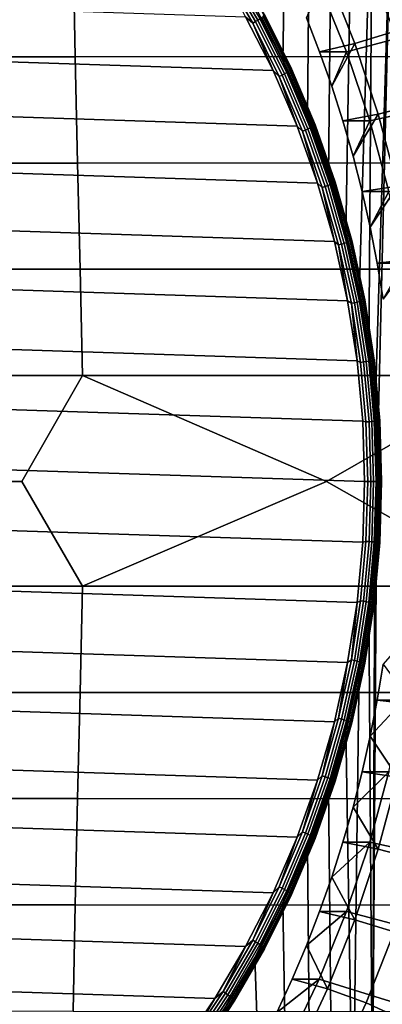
# Model space of a CAD drawing. Header units: metres. Extents: x -23 to 242, y -40 to 23.
# Tile 243 of 256: x 228.46 to 231.83, y -4.85 to 4.29. Entities that reach past the tile are written whole.
import ezdxf

# ---------------------------------------------------------------- set-up
doc = ezdxf.new("R2010")
doc.units = ezdxf.units.M
doc.layers.add('solid_10171013', color=7, linetype='CONTINUOUS')

msp = doc.modelspace()

# ---------------------------------------------------------------- linework, layer by layer
at = {"layer": 'solid_10171013'}
for points in [[(230.643677, 4.416385, 280.792908), (230.743881, 7.242218, 280.814209), (230.958328, 6.994164, 280.859802), (230.904663, 3.904923, 280.848389)], [(230.904663, 3.904923, 280.848389), (230.958328, 6.994164, 280.859802), (231.165192, 6.739462, 280.903778), (231.133057, 3.377455, 280.896942)], [(231.133057, 3.377455, 280.896942), (231.165192, 6.739462, 280.903778), (231.364441, 6.478203, 280.946106), (231.327957, 2.836039, 280.938354)], [(231.327957, 2.836039, 280.938354), (231.364441, 6.478203, 280.946106), (231.555511, 6.211088, 280.986725), (231.488571, 2.282831, 280.972504)], [(231.488571, 2.282831, 280.972504), (231.555511, 6.211088, 280.986725), (231.738525, 5.937935, 281.025635), (231.614136, 1.720363, 280.999176)], [(231.704178, 1.150914, 281.018341), (231.614136, 1.720363, 280.999176), (231.738525, 5.937935, 281.025635)], [(231.704178, 1.150914, 281.018341), (231.738525, 5.937935, 281.025635), (231.913208, 5.6592, 281.062775), (231.758362, 0.576812, 281.029846)], [(231.776459, 0, 281.033691), (231.913208, 5.6592, 281.062775), (231.913208, -5.659211, 281.062775), (231.738525, -5.937944, 281.025635)], [(231.758362, 0.576812, 281.029846), (231.913208, 5.6592, 281.062775), (231.776459, 0, 281.033691)], [(231.938843, 4.17838, 291.087158), (231.677414, 4.837338, 291.031586), (231.90123, 4.938073, 291.079163), (232.168045, 4.265488, 291.135864)], [(224.973419, 4.926379, 306.003632), (224.993607, 3.94131, 306.025116), (228.976425, 3.942336, 306.727539), (228.955521, 4.927698, 306.706573)], [(228.955521, 4.927698, 306.706573), (228.976425, 3.942336, 306.727539), (232.959244, 3.943912, 307.429565), (232.937622, 4.929716, 307.408844)], [(215.840332, 4.797636, 277.237427), (230.558273, 4.31481, 280.365814), (230.813324, 3.814442, 280.420044), (215.554291, 4.314744, 277.176636)], [(230.650055, 4.269105, 280.395264), (230.372864, 4.74828, 280.336365), (230.394363, 4.763838, 280.35318), (230.672455, 4.283094, 280.412292)], [(230.413086, 4.778198, 280.373932), (230.692017, 4.296005, 280.433197), (230.672455, 4.283094, 280.412292), (230.394363, 4.763838, 280.35318)], [(231.947647, 4.837511, 289.759979), (231.240585, 4.617136, 289.60968), (231.494888, 3.989441, 289.663727), (232.209045, 4.178533, 289.815552)], [(231.318878, 4.706466, 291.287628), (231.677414, 4.837338, 291.031586), (231.938843, 4.17838, 291.087158), (231.573242, 4.065254, 291.341705)], [(230.625381, 4.254385, 280.382568), (230.349152, 4.731907, 280.323853), (230.372864, 4.74828, 280.336365), (230.650055, 4.269105, 280.395264)], [(230.625381, 4.254385, 280.382568), (230.558273, 4.31481, 280.365814), (230.349152, 4.731907, 280.323853)], [(231.245438, 3.98937, 290.837524), (231.122879, 4.305278, 290.811462), (231.318878, 4.706466, 291.287628), (231.573242, 4.065254, 291.341705)], [(231.494888, 3.989441, 289.663727), (231.240585, 4.617136, 289.60968), (231.122879, 4.305278, 290.811462), (231.245438, 3.98937, 290.837524)], [(230.946243, 3.904954, 280.652771), (230.685226, 4.416458, 280.59729), (230.643677, 4.416385, 280.792908), (230.904663, 3.904923, 280.848389)], [(230.733536, 4.334597, 280.575562), (230.685226, 4.416458, 280.59729), (230.946243, 3.904954, 280.652771)], [(215.554291, 4.314744, 277.176636), (230.813324, 3.814442, 280.420044), (231.036423, 3.298555, 280.467468), (215.299255, 3.81438, 277.122406)], [(230.625381, 4.254385, 280.382568), (230.813324, 3.814442, 280.420044), (230.558273, 4.31481, 280.365814)], [(230.692017, 4.296005, 280.433197), (230.940796, 3.796857, 280.486084), (230.920471, 3.785446, 280.464996), (230.672455, 4.283094, 280.412292)], [(230.708267, 4.30752, 280.457489), (230.957703, 3.807034, 280.510529), (230.940796, 3.796857, 280.486084), (230.692017, 4.296005, 280.433197)], [(230.957703, 3.807034, 280.510529), (230.708267, 4.30752, 280.457489), (230.72081, 4.317355, 280.484589), (230.97081, 3.815727, 280.53772)], [(230.97081, 3.815727, 280.53772), (230.72081, 4.317355, 280.484589), (230.729309, 4.325268, 280.513763), (230.979782, 3.82272, 280.567017)], [(230.979782, 3.82272, 280.567017), (230.729309, 4.325268, 280.513763), (230.733597, 4.331063, 280.544342), (230.98439, 3.827842, 280.597656)], [(230.984528, 3.830965, 280.628906), (230.733536, 4.334597, 280.575562), (230.946243, 3.904954, 280.652771)], [(230.98439, 3.827842, 280.597656), (230.733597, 4.331063, 280.544342), (230.733536, 4.334597, 280.575562), (230.984528, 3.830965, 280.628906)], [(230.87175, 3.760073, 280.434937), (230.625381, 4.254385, 280.382568), (230.650055, 4.269105, 280.395264), (230.897278, 3.773083, 280.447815)], [(230.87175, 3.760073, 280.434937), (230.813324, 3.814442, 280.420044), (230.625381, 4.254385, 280.382568)], [(230.897278, 3.773083, 280.447815), (230.650055, 4.269105, 280.395264), (230.672455, 4.283094, 280.412292), (230.920471, 3.785446, 280.464996)], [(232.209045, 4.178533, 289.815552), (231.494888, 3.989441, 289.663727), (231.711807, 3.346839, 289.709839), (232.431915, 3.50466, 289.862915)], [(231.790009, 3.409763, 291.387787), (231.573242, 4.065254, 291.341705), (231.938843, 4.17838, 291.087158), (232.16153, 3.504973, 291.134491)], [(231.358643, 3.669727, 290.861572), (231.245438, 3.98937, 290.837524), (231.573242, 4.065254, 291.341705)], [(231.462326, 3.346795, 290.883636), (231.358643, 3.669727, 290.861572), (231.573242, 4.065254, 291.341705), (231.790009, 3.409763, 291.387787)], [(224.993607, 3.94131, 306.025116), (225.014465, 2.95616, 306.042542), (228.997971, 2.956886, 306.744629), (228.976425, 3.942336, 306.727539)], [(228.976425, 3.942336, 306.727539), (228.997971, 2.956886, 306.744629), (232.981461, 2.95801, 307.446564), (232.959244, 3.943912, 307.429565)], [(231.494888, 3.989441, 289.663727), (231.245438, 3.98937, 290.837524), (231.358643, 3.669727, 290.861572)], [(231.711807, 3.346839, 289.709839), (231.494888, 3.989441, 289.663727), (231.358643, 3.669727, 290.861572), (231.462326, 3.346795, 290.883636)], [(231.174667, 3.377403, 280.701324), (230.946243, 3.904954, 280.652771), (230.904663, 3.904923, 280.848389), (231.133057, 3.377455, 280.896942)], [(230.984528, 3.830965, 280.628906), (230.946243, 3.904954, 280.652771), (231.174667, 3.377403, 280.701324)], [(215.299255, 3.81438, 277.122406), (231.036423, 3.298555, 280.467468), (231.226761, 2.768999, 280.507904), (215.076157, 3.298496, 277.075012)], [(230.87175, 3.760073, 280.434937), (231.036423, 3.298555, 280.467468), (230.813324, 3.814442, 280.420044)], [(231.087265, 3.250922, 280.480743), (230.87175, 3.760073, 280.434937), (230.897278, 3.773083, 280.447815), (231.113541, 3.26217, 280.493774)], [(231.087265, 3.250922, 280.480743), (231.036423, 3.298555, 280.467468), (230.87175, 3.760073, 280.434937)], [(231.113541, 3.26217, 280.493774), (230.897278, 3.773083, 280.447815), (230.920471, 3.785446, 280.464996), (231.137451, 3.272859, 280.511139)], [(230.940796, 3.796857, 280.486084), (231.158417, 3.282725, 280.532349), (231.137451, 3.272859, 280.511139), (230.920471, 3.785446, 280.464996)], [(230.957703, 3.807034, 280.510529), (231.175919, 3.291524, 280.556915), (231.158417, 3.282725, 280.532349), (230.940796, 3.796857, 280.486084)], [(231.175919, 3.291524, 280.556915), (230.957703, 3.807034, 280.510529), (230.97081, 3.815727, 280.53772), (231.189514, 3.299039, 280.584198)], [(231.189514, 3.299039, 280.584198), (230.97081, 3.815727, 280.53772), (230.979782, 3.82272, 280.567017), (231.198883, 3.305086, 280.613586)], [(231.198883, 3.305086, 280.613586), (230.979782, 3.82272, 280.567017), (230.98439, 3.827842, 280.597656), (231.203796, 3.309514, 280.644287)], [(231.203796, 3.309514, 280.644287), (230.98439, 3.827842, 280.597656), (230.984528, 3.830965, 280.628906), (231.204117, 3.312215, 280.675598)], [(231.204117, 3.312215, 280.675598), (230.984528, 3.830965, 280.628906), (231.174667, 3.377403, 280.701324)], [(232.431915, 3.50466, 289.862915), (231.711807, 3.346839, 289.709839), (231.890289, 2.692285, 289.747772), (232.615265, 2.818674, 289.901886)], [(231.968414, 2.742295, 291.42569), (231.790009, 3.409763, 291.387787), (232.16153, 3.504973, 291.134491), (232.345047, 2.818378, 291.173492)], [(231.556396, 3.020942, 290.903625), (231.462326, 3.346795, 290.883636), (231.790009, 3.409763, 291.387787)], [(231.640778, 2.692356, 290.92157), (231.556396, 3.020942, 290.903625), (231.790009, 3.409763, 291.387787), (231.968414, 2.742295, 291.42569)], [(215.076157, 3.298496, 277.075012), (231.226761, 2.768999, 280.507904), (231.383667, 2.227538, 280.54126), (214.885818, 2.768941, 277.034546)], [(231.087265, 3.250922, 280.480743), (231.226761, 2.768999, 280.507904), (231.036423, 3.298555, 280.467468)], [(231.369568, 2.835974, 280.742737), (231.174667, 3.377403, 280.701324), (231.133057, 3.377455, 280.896942), (231.327957, 2.836039, 280.938354)], [(231.175919, 3.291524, 280.556915), (231.36203, 2.763024, 280.596466), (231.344025, 2.755637, 280.571808), (231.158417, 3.282725, 280.532349)], [(231.204117, 3.312215, 280.675598), (231.174667, 3.377403, 280.701324), (231.369568, 2.835974, 280.742737)], [(231.36203, 2.763024, 280.596466), (231.175919, 3.291524, 280.556915), (231.189514, 3.299039, 280.584198), (231.376053, 2.769332, 280.62384)], [(231.376053, 2.769332, 280.62384), (231.189514, 3.299039, 280.584198), (231.198883, 3.305086, 280.613586), (231.385773, 2.774408, 280.65329)], [(231.385773, 2.774408, 280.65329), (231.198883, 3.305086, 280.613586), (231.203796, 3.309514, 280.644287), (231.39093, 2.778125, 280.684052)], [(231.39093, 2.778125, 280.684052), (231.203796, 3.309514, 280.644287), (231.204117, 3.312215, 280.675598), (231.391403, 2.780392, 280.715393)], [(231.391403, 2.780392, 280.715393), (231.204117, 3.312215, 280.675598), (231.369568, 2.835974, 280.742737)], [(231.711807, 3.346839, 289.709839), (231.462326, 3.346795, 290.883636), (231.556396, 3.020942, 290.903625)], [(231.890289, 2.692285, 289.747772), (231.711807, 3.346839, 289.709839), (231.556396, 3.020942, 290.903625), (231.640778, 2.692356, 290.92157)], [(231.271088, 2.728941, 280.519806), (231.087265, 3.250922, 280.480743), (231.113541, 3.26217, 280.493774), (231.297989, 2.738383, 280.53299)], [(231.271088, 2.728941, 280.519806), (231.226761, 2.768999, 280.507904), (231.087265, 3.250922, 280.480743)], [(231.297989, 2.738383, 280.53299), (231.113541, 3.26217, 280.493774), (231.137451, 3.272859, 280.511139), (231.32251, 2.747356, 280.550476)], [(231.158417, 3.282725, 280.532349), (231.344025, 2.755637, 280.571808), (231.32251, 2.747356, 280.550476), (231.137451, 3.272859, 280.511139)], [(225.014465, 2.95616, 306.042542), (225.036087, 1.970951, 306.055969), (229.020233, 1.971366, 306.757904), (228.997971, 2.956886, 306.744629)], [(228.997971, 2.956886, 306.744629), (229.020233, 1.971366, 306.757904), (233.004333, 1.97202, 307.459808), (232.981461, 2.95801, 307.446564)], [(231.530136, 2.282891, 280.776855), (231.369568, 2.835974, 280.742737), (231.327957, 2.836039, 280.938354), (231.488571, 2.282831, 280.972504)], [(231.391403, 2.780392, 280.715393), (231.369568, 2.835974, 280.742737), (231.530136, 2.282891, 280.776855)], [(214.885818, 2.768941, 277.034546), (231.383667, 2.227538, 280.54126), (231.506241, 1.676963, 280.567322), (214.728928, 2.227478, 277.00119)], [(231.271088, 2.728941, 280.519806), (231.383667, 2.227538, 280.54126), (231.226761, 2.768999, 280.507904)], [(231.449905, 2.203789, 280.565277), (231.297989, 2.738383, 280.53299), (231.32251, 2.747356, 280.550476), (231.47493, 2.21101, 280.582855)], [(231.344025, 2.755637, 280.571808), (231.496902, 2.217675, 280.604279), (231.47493, 2.21101, 280.582855), (231.32251, 2.747356, 280.550476)], [(231.36203, 2.763024, 280.596466), (231.51532, 2.223619, 280.629059), (231.496902, 2.217675, 280.604279), (231.344025, 2.755637, 280.571808)], [(231.51532, 2.223619, 280.629059), (231.36203, 2.763024, 280.596466), (231.376053, 2.769332, 280.62384), (231.529694, 2.228696, 280.656525)], [(231.529694, 2.228696, 280.656525), (231.376053, 2.769332, 280.62384), (231.385773, 2.774408, 280.65329), (231.539688, 2.232781, 280.686005)], [(231.539688, 2.232781, 280.686005), (231.385773, 2.774408, 280.65329), (231.39093, 2.778125, 280.684052), (231.545044, 2.235772, 280.716827)], [(231.545044, 2.235772, 280.716827), (231.39093, 2.778125, 280.684052), (231.391403, 2.780392, 280.715393), (231.545654, 2.237597, 280.748169)], [(231.545654, 2.237597, 280.748169), (231.391403, 2.780392, 280.715393), (231.530136, 2.282891, 280.776855)], [(231.715454, 2.361214, 290.937439), (231.640778, 2.692356, 290.92157), (231.968414, 2.742295, 291.42569)], [(231.780304, 2.027841, 290.951202), (231.715454, 2.361214, 290.937439), (231.968414, 2.742295, 291.42569), (232.107819, 2.065194, 291.455322)], [(231.42247, 2.19619, 280.552002), (231.271088, 2.728941, 280.519806), (231.297989, 2.738383, 280.53299), (231.449905, 2.203789, 280.565277)], [(231.42247, 2.19619, 280.552002), (231.383667, 2.227538, 280.54126), (231.271088, 2.728941, 280.519806)], [(231.890289, 2.692285, 289.747772), (231.640778, 2.692356, 290.92157), (231.715454, 2.361214, 290.937439)], [(232.0298, 2.027791, 289.777435), (231.890289, 2.692285, 289.747772), (231.715454, 2.361214, 290.937439), (231.780304, 2.027841, 290.951202)], [(214.728928, 2.227478, 277.00119), (231.506241, 1.676963, 280.567322), (231.593948, 1.120254, 280.585968), (214.606354, 1.676907, 276.975128)], [(231.42247, 2.19619, 280.552002), (231.506241, 1.676963, 280.567322), (231.383667, 2.227538, 280.54126)], [(231.540848, 1.654772, 280.577148), (231.42247, 2.19619, 280.552002), (231.449905, 2.203789, 280.565277), (231.568695, 1.660497, 280.590546)], [(231.540848, 1.654772, 280.577148), (231.506241, 1.676963, 280.567322), (231.42247, 2.19619, 280.552002)], [(231.568695, 1.660497, 280.590546), (231.449905, 2.203789, 280.565277), (231.47493, 2.21101, 280.582855), (231.594101, 1.665938, 280.608185)], [(231.496902, 2.217675, 280.604279), (231.61644, 1.67096, 280.6297), (231.594101, 1.665938, 280.608185), (231.47493, 2.21101, 280.582855)], [(231.655701, 1.720428, 280.803558), (231.530136, 2.282891, 280.776855), (231.488571, 2.282831, 280.972504), (231.614136, 1.720363, 280.999176)], [(231.51532, 2.223619, 280.629059), (231.635162, 1.675439, 280.65451), (231.61644, 1.67096, 280.6297), (231.496902, 2.217675, 280.604279)], [(231.635162, 1.675439, 280.65451), (231.51532, 2.223619, 280.629059), (231.529694, 2.228696, 280.656525), (231.649826, 1.679264, 280.682037)], [(231.649826, 1.679264, 280.682037), (231.529694, 2.228696, 280.656525), (231.539688, 2.232781, 280.686005), (231.660034, 1.682342, 280.711609)], [(231.545654, 2.237597, 280.748169), (231.530136, 2.282891, 280.776855), (231.655701, 1.720428, 280.803558)], [(231.660034, 1.682342, 280.711609), (231.539688, 2.232781, 280.686005), (231.545044, 2.235772, 280.716827), (231.665558, 1.684596, 280.742432)], [(231.665558, 1.684596, 280.742432), (231.545044, 2.235772, 280.716827), (231.545654, 2.237597, 280.748169), (231.66626, 1.68597, 280.773804)], [(231.66626, 1.68597, 280.773804), (231.545654, 2.237597, 280.748169), (231.655701, 1.720428, 280.803558)], [(231.835281, 1.692647, 290.962891), (231.780304, 2.027841, 290.951202), (232.107819, 2.065194, 291.455322)], [(232.0298, 2.027791, 289.777435), (231.780304, 2.027841, 290.951202), (231.835281, 1.692647, 290.962891)], [(225.036087, 1.970951, 306.055969), (225.058563, 0.985713, 306.065491), (229.043289, 0.985798, 306.767395), (229.020233, 1.971366, 306.757904)], [(229.020233, 1.971366, 306.757904), (229.043289, 0.985798, 306.767395), (233.027954, 0.985956, 307.469391), (233.004333, 1.97202, 307.459808)], [(214.606354, 1.676907, 276.975128), (231.593948, 1.120254, 280.585968), (231.646545, 0.560426, 280.597137), (214.518646, 1.120209, 276.956482)], [(231.540848, 1.654772, 280.577148), (231.593948, 1.120254, 280.585968), (231.506241, 1.676963, 280.567322)], [(231.625748, 1.106823, 280.595184), (231.540848, 1.654772, 280.577148), (231.568695, 1.660497, 280.590546), (231.653885, 1.110652, 280.608643)], [(231.625748, 1.106823, 280.595184), (231.593948, 1.120254, 280.585968), (231.540848, 1.654772, 280.577148)], [(231.653885, 1.110652, 280.608643), (231.568695, 1.660497, 280.590546), (231.594101, 1.665938, 280.608185), (231.679565, 1.114291, 280.626373)], [(231.61644, 1.67096, 280.6297), (231.702164, 1.11765, 280.647919), (231.679565, 1.114291, 280.626373), (231.594101, 1.665938, 280.608185)], [(231.745773, 1.150894, 280.822693), (231.655701, 1.720428, 280.803558), (231.614136, 1.720363, 280.999176), (231.704178, 1.150914, 281.018341)], [(231.635162, 1.675439, 280.65451), (231.721115, 1.120646, 280.672791), (231.702164, 1.11765, 280.647919), (231.61644, 1.67096, 280.6297)], [(231.721115, 1.120646, 280.672791), (231.635162, 1.675439, 280.65451), (231.649826, 1.679264, 280.682037), (231.735962, 1.123205, 280.700348)], [(231.735962, 1.123205, 280.700348), (231.649826, 1.679264, 280.682037), (231.660034, 1.682342, 280.711609), (231.746338, 1.125263, 280.72995)], [(231.66626, 1.68597, 280.773804), (231.655701, 1.720428, 280.803558), (231.745773, 1.150894, 280.822693)], [(231.746338, 1.125263, 280.72995), (231.660034, 1.682342, 280.711609), (231.665558, 1.684596, 280.742432), (231.751984, 1.126771, 280.760803)], [(231.751984, 1.126771, 280.760803), (231.665558, 1.684596, 280.742432), (231.66626, 1.68597, 280.773804), (231.752747, 1.12769, 280.792206)], [(231.752747, 1.12769, 280.792206), (231.66626, 1.68597, 280.773804), (231.745773, 1.150894, 280.822693)], [(214.518646, 1.120209, 276.956482), (231.646545, 0.560426, 280.597137), (231.664001, 0, 280.600861), (214.466049, 0.5604, 276.945312)], [(231.676819, 0.554506, 280.606049), (231.646545, 0.560426, 280.597137), (231.593948, 1.120254, 280.585968), (231.625748, 1.106823, 280.595184)], [(231.653885, 1.110652, 280.608643), (231.705124, 0.556424, 280.619537), (231.676819, 0.554506, 280.606049), (231.625748, 1.106823, 280.595184)], [(231.679565, 1.114291, 280.626373), (231.730972, 0.558247, 280.637299), (231.705124, 0.556424, 280.619537), (231.653885, 1.110652, 280.608643)], [(231.702164, 1.11765, 280.647919), (231.753723, 0.55993, 280.658875), (231.730972, 0.558247, 280.637299), (231.679565, 1.114291, 280.626373)], [(231.721115, 1.120646, 280.672791), (231.772827, 0.561431, 280.683777), (231.753723, 0.55993, 280.658875), (231.702164, 1.11765, 280.647919)], [(231.799957, 0.576632, 280.834229), (231.745773, 1.150894, 280.822693), (231.704178, 1.150914, 281.018341), (231.758362, 0.576812, 281.029846)], [(231.772827, 0.561431, 280.683777), (231.721115, 1.120646, 280.672791), (231.735962, 1.123205, 280.700348), (231.787796, 0.562713, 280.711365)], [(231.787796, 0.562713, 280.711365), (231.735962, 1.123205, 280.700348), (231.746338, 1.125263, 280.72995), (231.798264, 0.563744, 280.740967)], [(231.804779, 0.56496, 280.803253), (231.752747, 1.12769, 280.792206), (231.745773, 1.150894, 280.822693), (231.799957, 0.576632, 280.834229)], [(231.798264, 0.563744, 280.740967), (231.746338, 1.125263, 280.72995), (231.751984, 1.126771, 280.760803), (231.80397, 0.564499, 280.771851)], [(231.80397, 0.564499, 280.771851), (231.751984, 1.126771, 280.760803), (231.752747, 1.12769, 280.792206), (231.804779, 0.56496, 280.803253)], [(229.043289, 0.985798, 306.767395), (225.058563, 0.985713, 306.065491), (225.677383, 0.00146, 306.176025), (228.480789, 0.001262, 306.669861)], [(229.043289, 0.985798, 306.767395), (228.480789, 0.001262, 306.669861), (229.04361, -0.970589, 306.767487), (231.308609, 0.001015, 307.16806)], [(233.027954, 0.985956, 307.469391), (229.043289, 0.985798, 306.767395), (231.308609, 0.001015, 307.16806)], [(233.027954, 0.985956, 307.469391), (231.308609, 0.001015, 307.16806), (233.02829, -0.971474, 307.469513), (234.160828, 0.000712, 307.670685)], [(214.466049, 0.5604, 276.945312), (231.664001, 0, 280.600861), (231.646561, -0.5604, 280.597137), (214.448608, 0, 276.94162)], [(231.676819, 0.554506, 280.606049), (231.693863, 0, 280.60968), (231.664001, 0, 280.600861), (231.646545, 0.560426, 280.597137)], [(231.705124, 0.556424, 280.619537), (231.722229, 0, 280.623169), (231.693863, 0, 280.60968), (231.676819, 0.554506, 280.606049)], [(231.730972, 0.558247, 280.637299), (231.748138, 0, 280.64093), (231.722229, 0, 280.623169), (231.705124, 0.556424, 280.619537)], [(231.753723, 0.55993, 280.658875), (231.770935, 0, 280.662537), (231.748138, 0, 280.64093), (231.730972, 0.558247, 280.637299)], [(231.772827, 0.561431, 280.683777), (231.790085, 0, 280.687439), (231.770935, 0, 280.662537), (231.753723, 0.55993, 280.658875)], [(231.818054, 0, 280.838074), (231.799957, 0.576632, 280.834229), (231.758362, 0.576812, 281.029846), (231.776459, 0, 281.033691)], [(231.787796, 0.562713, 280.711365), (231.805084, 0, 280.715057), (231.790085, 0, 280.687439), (231.772827, 0.561431, 280.683777)], [(231.798264, 0.563744, 280.740967), (231.815582, 0, 280.744659), (231.805084, 0, 280.715057), (231.787796, 0.562713, 280.711365)], [(231.80397, 0.564499, 280.771851), (231.82132, 0, 280.775543), (231.815582, 0, 280.744659), (231.798264, 0.563744, 280.740967)], [(231.799957, 0.576632, 280.834229), (231.818054, 0, 280.838074), (231.822144, 0, 280.806946), (231.804779, 0.56496, 280.803253)], [(231.804779, 0.56496, 280.803253), (231.822144, 0, 280.806946), (231.82132, 0, 280.775543), (231.80397, 0.564499, 280.771851)], [(231.593964, -1.120209, 280.585968), (214.466049, -0.560426, 276.945312), (214.448608, 0, 276.94162), (231.646561, -0.5604, 280.597137)], [(228.480789, 0.001262, 306.669861), (225.677383, 0.00146, 306.176025), (225.058884, -0.969968, 306.065582), (229.04361, -0.970589, 306.767487)], [(231.308609, 0.001015, 307.16806), (229.04361, -0.970589, 306.767487), (233.02829, -0.971474, 307.469513)], [(231.693863, 0, 280.60968), (231.676819, -0.554506, 280.606049), (231.646561, -0.5604, 280.597137), (231.664001, 0, 280.600861)], [(231.722229, 0, 280.623169), (231.705124, -0.556424, 280.619537), (231.676819, -0.554506, 280.606049), (231.693863, 0, 280.60968)], [(231.748138, 0, 280.64093), (231.730972, -0.558247, 280.637299), (231.705124, -0.556424, 280.619537), (231.722229, 0, 280.623169)], [(231.770935, 0, 280.662537), (231.753723, -0.55993, 280.658875), (231.730972, -0.558247, 280.637299), (231.748138, 0, 280.64093)], [(231.758362, -0.576812, 281.029846), (231.776459, 0, 281.033691), (231.738525, -5.937944, 281.025635)], [(231.790085, 0, 280.687439), (231.772827, -0.561431, 280.683777), (231.753723, -0.55993, 280.658875), (231.770935, 0, 280.662537)], [(231.799957, -0.576632, 280.834229), (231.818054, 0, 280.838074), (231.776459, 0, 281.033691), (231.758362, -0.576812, 281.029846)], [(231.805084, 0, 280.715057), (231.787796, -0.562713, 280.711365), (231.772827, -0.561431, 280.683777), (231.790085, 0, 280.687439)], [(231.815582, 0, 280.744659), (231.798264, -0.563744, 280.740967), (231.787796, -0.562713, 280.711365), (231.805084, 0, 280.715057)], [(231.82132, 0, 280.775543), (231.80397, -0.564499, 280.771851), (231.798264, -0.563744, 280.740967), (231.815582, 0, 280.744659)], [(231.804779, -0.56496, 280.803253), (231.822144, 0, 280.806946), (231.818054, 0, 280.838074), (231.799957, -0.576632, 280.834229)], [(231.80397, -0.564499, 280.771851), (231.82132, 0, 280.775543), (231.822144, 0, 280.806946), (231.804779, -0.56496, 280.803253)], [(231.506256, -1.676907, 280.567322), (214.518646, -1.120254, 276.956482), (214.466049, -0.560426, 276.945312), (231.593964, -1.120209, 280.585968)], [(231.676819, -0.554506, 280.606049), (231.625748, -1.106823, 280.595184), (231.593964, -1.120209, 280.585968), (231.646561, -0.5604, 280.597137)], [(231.705124, -0.556424, 280.619537), (231.653885, -1.110652, 280.608643), (231.625748, -1.106823, 280.595184), (231.676819, -0.554506, 280.606049)], [(231.730972, -0.558247, 280.637299), (231.679565, -1.114291, 280.626373), (231.653885, -1.110652, 280.608643), (231.705124, -0.556424, 280.619537)], [(231.753723, -0.55993, 280.658875), (231.702164, -1.11765, 280.647919), (231.679565, -1.114291, 280.626373), (231.730972, -0.558247, 280.637299)], [(231.772827, -0.561431, 280.683777), (231.721115, -1.120646, 280.672791), (231.702164, -1.11765, 280.647919), (231.753723, -0.55993, 280.658875)], [(231.745773, -1.150894, 280.822693), (231.799957, -0.576632, 280.834229), (231.758362, -0.576812, 281.029846), (231.704178, -1.150914, 281.018341)], [(231.704178, -1.150914, 281.018341), (231.758362, -0.576812, 281.029846), (231.738525, -5.937944, 281.025635)], [(231.787796, -0.562713, 280.711365), (231.735962, -1.123205, 280.700348), (231.721115, -1.120646, 280.672791), (231.772827, -0.561431, 280.683777)], [(231.798264, -0.563744, 280.740967), (231.746338, -1.125263, 280.72995), (231.735962, -1.123205, 280.700348), (231.787796, -0.562713, 280.711365)], [(231.745773, -1.150894, 280.822693), (231.752747, -1.12769, 280.792206), (231.804779, -0.56496, 280.803253), (231.799957, -0.576632, 280.834229)], [(231.80397, -0.564499, 280.771851), (231.751984, -1.126771, 280.760803), (231.746338, -1.125263, 280.72995), (231.798264, -0.563744, 280.740967)], [(231.751984, -1.126771, 280.760803), (231.80397, -0.564499, 280.771851), (231.804779, -0.56496, 280.803253), (231.752747, -1.12769, 280.792206)], [(229.04361, -0.970589, 306.767487), (225.058884, -0.969968, 306.065582), (225.036392, -1.955265, 306.056122), (229.020538, -1.956205, 306.758057)], [(233.02829, -0.971474, 307.469513), (229.04361, -0.970589, 306.767487), (229.020538, -1.956205, 306.758057), (233.004654, -1.957569, 307.459961)], [(231.383682, -2.227478, 280.54126), (214.606354, -1.676963, 276.975128), (214.518646, -1.120254, 276.956482), (231.506256, -1.676907, 280.567322)], [(231.540848, -1.654772, 280.577148), (231.506256, -1.676907, 280.567322), (231.593964, -1.120209, 280.585968)], [(231.625748, -1.106823, 280.595184), (231.540848, -1.654772, 280.577148), (231.593964, -1.120209, 280.585968)], [(231.653885, -1.110652, 280.608643), (231.568695, -1.660497, 280.590546), (231.540848, -1.654772, 280.577148), (231.625748, -1.106823, 280.595184)], [(231.614136, -1.720363, 280.999176), (231.704178, -1.150914, 281.018341), (231.738525, -5.937944, 281.025635), (231.555496, -6.211096, 280.986725)], [(231.679565, -1.114291, 280.626373), (231.594101, -1.665938, 280.608185), (231.568695, -1.660497, 280.590546), (231.653885, -1.110652, 280.608643)], [(231.702164, -1.11765, 280.647919), (231.61644, -1.67096, 280.6297), (231.594101, -1.665938, 280.608185), (231.679565, -1.114291, 280.626373)], [(231.655701, -1.720428, 280.803558), (231.745773, -1.150894, 280.822693), (231.704178, -1.150914, 281.018341), (231.614136, -1.720363, 280.999176)], [(231.721115, -1.120646, 280.672791), (231.635162, -1.675439, 280.65451), (231.61644, -1.67096, 280.6297), (231.702164, -1.11765, 280.647919)], [(231.735962, -1.123205, 280.700348), (231.649826, -1.679264, 280.682037), (231.635162, -1.675439, 280.65451), (231.721115, -1.120646, 280.672791)], [(231.746338, -1.125263, 280.72995), (231.660034, -1.682342, 280.711609), (231.649826, -1.679264, 280.682037), (231.735962, -1.123205, 280.700348)], [(231.745773, -1.150894, 280.822693), (231.655701, -1.720428, 280.803558), (231.66626, -1.68597, 280.773804)], [(231.751984, -1.126771, 280.760803), (231.665558, -1.684596, 280.742432), (231.660034, -1.682342, 280.711609), (231.746338, -1.125263, 280.72995)], [(231.665558, -1.684596, 280.742432), (231.751984, -1.126771, 280.760803), (231.752747, -1.12769, 280.792206), (231.66626, -1.68597, 280.773804)], [(231.745773, -1.150894, 280.822693), (231.66626, -1.68597, 280.773804), (231.752747, -1.12769, 280.792206)], [(232.0298, -2.027798, 289.777435), (232.129807, -1.35603, 289.798706), (231.835281, -1.692647, 290.962891), (231.780304, -2.027841, 290.951202)], [(231.226791, -2.768941, 280.507935), (214.728943, -2.227538, 277.00119), (214.606354, -1.676963, 276.975128), (231.383682, -2.227478, 280.54126)], [(231.42247, -2.19619, 280.552002), (231.383682, -2.227478, 280.54126), (231.506256, -1.676907, 280.567322)], [(231.540848, -1.654772, 280.577148), (231.42247, -2.19619, 280.552002), (231.506256, -1.676907, 280.567322)], [(231.568695, -1.660497, 280.590546), (231.449905, -2.203789, 280.565277), (231.42247, -2.19619, 280.552002), (231.540848, -1.654772, 280.577148)], [(231.594101, -1.665938, 280.608185), (231.47493, -2.21101, 280.582855), (231.449905, -2.203789, 280.565277), (231.568695, -1.660497, 280.590546)], [(231.61644, -1.67096, 280.6297), (231.496902, -2.217675, 280.604279), (231.47493, -2.21101, 280.582855), (231.594101, -1.665938, 280.608185)], [(231.488571, -2.282831, 280.972504), (231.614136, -1.720363, 280.999176), (231.555496, -6.211096, 280.986725)], [(231.530136, -2.282891, 280.776855), (231.655701, -1.720428, 280.803558), (231.614136, -1.720363, 280.999176), (231.488571, -2.282831, 280.972504)], [(231.635162, -1.675439, 280.65451), (231.51532, -2.223619, 280.629059), (231.496902, -2.217675, 280.604279), (231.61644, -1.67096, 280.6297)], [(231.649826, -1.679264, 280.682037), (231.529694, -2.228696, 280.656525), (231.51532, -2.223619, 280.629059), (231.635162, -1.675439, 280.65451)], [(231.660034, -1.682342, 280.711609), (231.539688, -2.232781, 280.686005), (231.529694, -2.228696, 280.656525), (231.649826, -1.679264, 280.682037)], [(231.655701, -1.720428, 280.803558), (231.530136, -2.282891, 280.776855), (231.545654, -2.237597, 280.748169)], [(231.665558, -1.684596, 280.742432), (231.545044, -2.235772, 280.716827), (231.539688, -2.232781, 280.686005), (231.660034, -1.682342, 280.711609)], [(231.545044, -2.235772, 280.716827), (231.665558, -1.684596, 280.742432), (231.66626, -1.68597, 280.773804), (231.545654, -2.237597, 280.748169)], [(231.655701, -1.720428, 280.803558), (231.545654, -2.237597, 280.748169), (231.66626, -1.68597, 280.773804)], [(231.780304, -2.027841, 290.951202), (231.835281, -1.692647, 290.962891), (232.107819, -2.065194, 291.455322)], [(229.020538, -1.956205, 306.758057), (225.036392, -1.955265, 306.056122), (225.014755, -2.940569, 306.042725), (228.99826, -2.941802, 306.744843)], [(233.004654, -1.957569, 307.459961), (229.020538, -1.956205, 306.758057), (228.99826, -2.941802, 306.744843), (232.981766, -2.943611, 307.446747)], [(231.890289, -2.692294, 289.747772), (232.0298, -2.027798, 289.777435), (231.715454, -2.361214, 290.937439), (231.640778, -2.692356, 290.92157)], [(232.0298, -2.027798, 289.777435), (231.780304, -2.027841, 290.951202), (231.715454, -2.361214, 290.937439)], [(231.715454, -2.361214, 290.937439), (231.780304, -2.027841, 290.951202), (232.107819, -2.065194, 291.455322), (231.968414, -2.742295, 291.42569)], [(231.036438, -3.298496, 280.467468), (214.885834, -2.768999, 277.034546), (214.728943, -2.227538, 277.00119), (231.226791, -2.768941, 280.507935)], [(231.271088, -2.728941, 280.519806), (231.226791, -2.768941, 280.507935), (231.383682, -2.227478, 280.54126)], [(231.42247, -2.19619, 280.552002), (231.271088, -2.728941, 280.519806), (231.383682, -2.227478, 280.54126)], [(231.449905, -2.203789, 280.565277), (231.297989, -2.738383, 280.53299), (231.271088, -2.728941, 280.519806), (231.42247, -2.19619, 280.552002)], [(231.47493, -2.21101, 280.582855), (231.32251, -2.747356, 280.550476), (231.297989, -2.738383, 280.53299), (231.449905, -2.203789, 280.565277)], [(231.496902, -2.217675, 280.604279), (231.344025, -2.755637, 280.571808), (231.32251, -2.747356, 280.550476), (231.47493, -2.21101, 280.582855)], [(231.327957, -2.836039, 280.938354), (231.488571, -2.282831, 280.972504), (231.555496, -6.211096, 280.986725), (231.364426, -6.478212, 280.946106)], [(231.369568, -2.835974, 280.742737), (231.530136, -2.282891, 280.776855), (231.488571, -2.282831, 280.972504), (231.327957, -2.836039, 280.938354)], [(231.51532, -2.223619, 280.629059), (231.36203, -2.763024, 280.596466), (231.344025, -2.755637, 280.571808), (231.496902, -2.217675, 280.604279)], [(231.529694, -2.228696, 280.656525), (231.376053, -2.769332, 280.62384), (231.36203, -2.763024, 280.596466), (231.51532, -2.223619, 280.629059)], [(231.530136, -2.282891, 280.776855), (231.369568, -2.835974, 280.742737), (231.391403, -2.780392, 280.715393)], [(231.539688, -2.232781, 280.686005), (231.385773, -2.774408, 280.65329), (231.376053, -2.769332, 280.62384), (231.529694, -2.228696, 280.656525)], [(231.545044, -2.235772, 280.716827), (231.39093, -2.778125, 280.684052), (231.385773, -2.774408, 280.65329), (231.539688, -2.232781, 280.686005)], [(231.39093, -2.778125, 280.684052), (231.545044, -2.235772, 280.716827), (231.545654, -2.237597, 280.748169), (231.391403, -2.780392, 280.715393)], [(231.530136, -2.282891, 280.776855), (231.391403, -2.780392, 280.715393), (231.545654, -2.237597, 280.748169)], [(231.640778, -2.692356, 290.92157), (231.715454, -2.361214, 290.937439), (231.968414, -2.742295, 291.42569)], [(231.271088, -2.728941, 280.519806), (231.087265, -3.250922, 280.480743), (231.226791, -2.768941, 280.507935)], [(231.297989, -2.738383, 280.53299), (231.113541, -3.26217, 280.493774), (231.087265, -3.250922, 280.480743), (231.271088, -2.728941, 280.519806)], [(231.32251, -2.747356, 280.550476), (231.137451, -3.272859, 280.511139), (231.113541, -3.26217, 280.493774), (231.297989, -2.738383, 280.53299)], [(231.711807, -3.346853, 289.709839), (231.890289, -2.692294, 289.747772), (231.556396, -3.020942, 290.903625), (231.462326, -3.346795, 290.883636)], [(231.890289, -2.692294, 289.747772), (231.640778, -2.692356, 290.92157), (231.556396, -3.020942, 290.903625)], [(231.556396, -3.020942, 290.903625), (231.640778, -2.692356, 290.92157), (231.968414, -2.742295, 291.42569), (231.790009, -3.409763, 291.387787)], [(232.431915, -3.504649, 289.862915), (232.615265, -2.818666, 289.901886), (231.890289, -2.692294, 289.747772), (231.711807, -3.346853, 289.709839)], [(230.813354, -3.81438, 280.420044), (215.076187, -3.298555, 277.075012), (214.885834, -2.768999, 277.034546), (231.036438, -3.298496, 280.467468)], [(231.087265, -3.250922, 280.480743), (231.036438, -3.298496, 280.467468), (231.226791, -2.768941, 280.507935)], [(231.344025, -2.755637, 280.571808), (231.158417, -3.282725, 280.532349), (231.137451, -3.272859, 280.511139), (231.32251, -2.747356, 280.550476)], [(231.36203, -2.763024, 280.596466), (231.175919, -3.291524, 280.556915), (231.158417, -3.282725, 280.532349), (231.344025, -2.755637, 280.571808)], [(231.376053, -2.769332, 280.62384), (231.189514, -3.299039, 280.584198), (231.175919, -3.291524, 280.556915), (231.36203, -2.763024, 280.596466)], [(231.385773, -2.774408, 280.65329), (231.198883, -3.305086, 280.613586), (231.189514, -3.299039, 280.584198), (231.376053, -2.769332, 280.62384)], [(231.39093, -2.778125, 280.684052), (231.203796, -3.309514, 280.644287), (231.198883, -3.305086, 280.613586), (231.385773, -2.774408, 280.65329)], [(231.203796, -3.309514, 280.644287), (231.39093, -2.778125, 280.684052), (231.391403, -2.780392, 280.715393), (231.204117, -3.312215, 280.675598)], [(231.369568, -2.835974, 280.742737), (231.204117, -3.312215, 280.675598), (231.391403, -2.780392, 280.715393)], [(231.790009, -3.409763, 291.387787), (231.968414, -2.742295, 291.42569), (232.345047, -2.818378, 291.173492), (232.16153, -3.504973, 291.134491)], [(231.174667, -3.377403, 280.701324), (231.369568, -2.835974, 280.742737), (231.327957, -2.836039, 280.938354), (231.133057, -3.377455, 280.896942)], [(231.133057, -3.377455, 280.896942), (231.327957, -2.836039, 280.938354), (231.364426, -6.478212, 280.946106), (231.165192, -6.739475, 280.903778)], [(231.369568, -2.835974, 280.742737), (231.174667, -3.377403, 280.701324), (231.204117, -3.312215, 280.675598)], [(228.99826, -2.941802, 306.744843), (225.014755, -2.940569, 306.042725), (224.993881, -3.925847, 306.02536), (228.976715, -3.927355, 306.727783)], [(232.981766, -2.943611, 307.446747), (228.99826, -2.941802, 306.744843), (228.976715, -3.927355, 306.727783), (232.959534, -3.929584, 307.42984)], [(231.462326, -3.346795, 290.883636), (231.556396, -3.020942, 290.903625), (231.790009, -3.409763, 291.387787)], [(231.087265, -3.250922, 280.480743), (230.87175, -3.760073, 280.434937), (231.036438, -3.298496, 280.467468)], [(231.113541, -3.26217, 280.493774), (230.897278, -3.773083, 280.447815), (230.87175, -3.760073, 280.434937), (231.087265, -3.250922, 280.480743)], [(231.137451, -3.272859, 280.511139), (230.920471, -3.785446, 280.464996), (230.897278, -3.773083, 280.447815), (231.113541, -3.26217, 280.493774)], [(231.158417, -3.282725, 280.532349), (230.940796, -3.796857, 280.486084), (230.920471, -3.785446, 280.464996), (231.137451, -3.272859, 280.511139)], [(231.175919, -3.291524, 280.556915), (230.957703, -3.807034, 280.510529), (230.940796, -3.796857, 280.486084), (231.158417, -3.282725, 280.532349)], [(230.558304, -4.314744, 280.365845), (215.299286, -3.814442, 277.122437), (215.076187, -3.298555, 277.075012), (230.813354, -3.81438, 280.420044)], [(230.87175, -3.760073, 280.434937), (230.813354, -3.81438, 280.420044), (231.036438, -3.298496, 280.467468)], [(230.946243, -3.904954, 280.652771), (231.174667, -3.377403, 280.701324), (231.133057, -3.377455, 280.896942), (230.904663, -3.904923, 280.848389)], [(230.904663, -3.904923, 280.848389), (231.133057, -3.377455, 280.896942), (231.165192, -6.739475, 280.903778), (230.958313, -6.994179, 280.859802)], [(231.174667, -3.377403, 280.701324), (230.946243, -3.904954, 280.652771), (230.984528, -3.830965, 280.628906)], [(231.189514, -3.299039, 280.584198), (230.97081, -3.815727, 280.53772), (230.957703, -3.807034, 280.510529), (231.175919, -3.291524, 280.556915)], [(231.198883, -3.305086, 280.613586), (230.979782, -3.82272, 280.567017), (230.97081, -3.815727, 280.53772), (231.189514, -3.299039, 280.584198)], [(231.203796, -3.309514, 280.644287), (230.98439, -3.827842, 280.597656), (230.979782, -3.82272, 280.567017), (231.198883, -3.305086, 280.613586)], [(230.98439, -3.827842, 280.597656), (231.203796, -3.309514, 280.644287), (231.204117, -3.312215, 280.675598), (230.984528, -3.830965, 280.628906)], [(231.174667, -3.377403, 280.701324), (230.984528, -3.830965, 280.628906), (231.204117, -3.312215, 280.675598)], [(231.494888, -3.989455, 289.663727), (231.711807, -3.346853, 289.709839), (231.358643, -3.669727, 290.861572), (231.245438, -3.98937, 290.837524)], [(231.358643, -3.669727, 290.861572), (231.462326, -3.346795, 290.883636), (231.790009, -3.409763, 291.387787), (231.573242, -4.065254, 291.341705)], [(231.711807, -3.346853, 289.709839), (231.462326, -3.346795, 290.883636), (231.358643, -3.669727, 290.861572)], [(232.209061, -4.178518, 289.815552), (232.431915, -3.504649, 289.862915), (231.711807, -3.346853, 289.709839), (231.494888, -3.989455, 289.663727)], [(231.573242, -4.065254, 291.341705), (231.790009, -3.409763, 291.387787), (232.16153, -3.504973, 291.134491), (231.938843, -4.17838, 291.087158)], [(231.245438, -3.98937, 290.837524), (231.358643, -3.669727, 290.861572), (231.573242, -4.065254, 291.341705)], [(230.272263, -4.797636, 280.305023), (215.554337, -4.31481, 277.176636), (215.299286, -3.814442, 277.122437), (230.558304, -4.314744, 280.365845)], [(230.625381, -4.254385, 280.382568), (230.558304, -4.314744, 280.365845), (230.813354, -3.81438, 280.420044)], [(230.87175, -3.760073, 280.434937), (230.625381, -4.254385, 280.382568), (230.813354, -3.81438, 280.420044)], [(230.897278, -3.773083, 280.447815), (230.650055, -4.269105, 280.395264), (230.625381, -4.254385, 280.382568), (230.87175, -3.760073, 280.434937)], [(230.920471, -3.785446, 280.464996), (230.672455, -4.283094, 280.412292), (230.650055, -4.269105, 280.395264), (230.897278, -3.773083, 280.447815)], [(230.940796, -3.796857, 280.486084), (230.692017, -4.296005, 280.433197), (230.672455, -4.283094, 280.412292), (230.920471, -3.785446, 280.464996)], [(230.957703, -3.807034, 280.510529), (230.708267, -4.30752, 280.457489), (230.692017, -4.296005, 280.433197), (230.940796, -3.796857, 280.486084)], [(230.97081, -3.815727, 280.53772), (230.72081, -4.317355, 280.484589), (230.708267, -4.30752, 280.457489), (230.957703, -3.807034, 280.510529)], [(230.979782, -3.82272, 280.567017), (230.729309, -4.325268, 280.513763), (230.72081, -4.317355, 280.484589), (230.97081, -3.815727, 280.53772)], [(230.98439, -3.827842, 280.597656), (230.733597, -4.331063, 280.544342), (230.729309, -4.325268, 280.513763), (230.979782, -3.82272, 280.567017)], [(230.733597, -4.331063, 280.544342), (230.98439, -3.827842, 280.597656), (230.984528, -3.830965, 280.628906), (230.733536, -4.334597, 280.575562)], [(230.946243, -3.904954, 280.652771), (230.733536, -4.334597, 280.575562), (230.984528, -3.830965, 280.628906)], [(228.976715, -3.927355, 306.727783), (224.993881, -3.925847, 306.02536), (224.973694, -4.91107, 306.003937), (228.955795, -4.912842, 306.706879)], [(232.959534, -3.929584, 307.42984), (228.976715, -3.927355, 306.727783), (228.955795, -4.912842, 306.706879), (232.937897, -4.915474, 307.409149)], [(230.643677, -4.416385, 280.792908), (230.904663, -3.904923, 280.848389), (230.958313, -6.994179, 280.859802), (230.743866, -7.24223, 280.814209)], [(230.685226, -4.416458, 280.59729), (230.946243, -3.904954, 280.652771), (230.904663, -3.904923, 280.848389), (230.643677, -4.416385, 280.792908)], [(230.946243, -3.904954, 280.652771), (230.685226, -4.416458, 280.59729), (230.733536, -4.334597, 280.575562)], [(231.24057, -4.61715, 289.60968), (231.494888, -3.989455, 289.663727), (231.122879, -4.305278, 290.811462), (230.991089, -4.617126, 290.783447)], [(231.122879, -4.305278, 290.811462), (231.245438, -3.98937, 290.837524), (231.573242, -4.065254, 291.341705), (231.318878, -4.706466, 291.287628)], [(231.494888, -3.989455, 289.663727), (231.245438, -3.98937, 290.837524), (231.122879, -4.305278, 290.811462)], [(231.947647, -4.837496, 289.759979), (232.209061, -4.178518, 289.815552), (231.494888, -3.989455, 289.663727), (231.24057, -4.61715, 289.60968)], [(231.318878, -4.706466, 291.287628), (231.573242, -4.065254, 291.341705), (231.938843, -4.17838, 291.087158), (231.677414, -4.837338, 291.031586)], [(231.938843, -4.17838, 291.087158), (232.168045, -4.265488, 291.135864), (231.90123, -4.938073, 291.079163), (231.677414, -4.837338, 291.031586)], [(230.625381, -4.254385, 280.382568), (230.349152, -4.731907, 280.323853), (230.558304, -4.314744, 280.365845)], [(230.650055, -4.269105, 280.395264), (230.372864, -4.74828, 280.336365), (230.349152, -4.731907, 280.323853), (230.625381, -4.254385, 280.382568)], [(230.672455, -4.283094, 280.412292), (230.394363, -4.763838, 280.35318), (230.372864, -4.74828, 280.336365), (230.650055, -4.269105, 280.395264)], [(230.692017, -4.296005, 280.433197), (230.413086, -4.778198, 280.373932), (230.394363, -4.763838, 280.35318), (230.672455, -4.283094, 280.412292)], [(229.956573, -5.260705, 280.237915), (215.840378, -4.7977, 277.237427), (215.554337, -4.31481, 277.176636), (230.272263, -4.797636, 280.305023)], [(230.349152, -4.731907, 280.323853), (230.272263, -4.797636, 280.305023), (230.558304, -4.314744, 280.365845)], [(230.708267, -4.30752, 280.457489), (230.428589, -4.791006, 280.398041), (230.413086, -4.778198, 280.373932), (230.692017, -4.296005, 280.433197)], [(230.72081, -4.317355, 280.484589), (230.440475, -4.801945, 280.424988), (230.428589, -4.791006, 280.398041), (230.708267, -4.30752, 280.457489)], [(230.729309, -4.325268, 280.513763), (230.448471, -4.810746, 280.454071), (230.440475, -4.801945, 280.424988), (230.72081, -4.317355, 280.484589)], [(230.733597, -4.331063, 280.544342), (230.452377, -4.817191, 280.484558), (230.448471, -4.810746, 280.454071), (230.729309, -4.325268, 280.513763)], [(230.452377, -4.817191, 280.484558), (230.733597, -4.331063, 280.544342), (230.733536, -4.334597, 280.575562), (230.452087, -4.821122, 280.515747)], [(230.685226, -4.416458, 280.59729), (230.452087, -4.821122, 280.515747), (230.733536, -4.334597, 280.575562)], [(230.991089, -4.617126, 290.783447), (231.122879, -4.305278, 290.811462), (231.318878, -4.706466, 291.287628)], [(230.351089, -4.909828, 280.730713), (230.643677, -4.416385, 280.792908), (230.743866, -7.24223, 280.814209), (230.521973, -7.483509, 280.767029)], [(230.392685, -4.909814, 280.535095), (230.685226, -4.416458, 280.59729), (230.643677, -4.416385, 280.792908), (230.351089, -4.909828, 280.730713)], [(230.685226, -4.416458, 280.59729), (230.392685, -4.909814, 280.535095), (230.452087, -4.821122, 280.515747)], [(230.949631, -5.228024, 289.547852), (231.24057, -4.61715, 289.60968), (230.850159, -4.924773, 290.75351), (230.700119, -5.228073, 290.721619)], [(230.850159, -4.924773, 290.75351), (230.991089, -4.617126, 290.783447), (231.318878, -4.706466, 291.287628), (231.027802, -5.331146, 291.225769)], [(231.24057, -4.61715, 289.60968), (230.991089, -4.617126, 290.783447), (230.850159, -4.924773, 290.75351)], [(231.648544, -5.479411, 289.696411), (231.947647, -4.837496, 289.759979), (231.24057, -4.61715, 289.60968), (230.949631, -5.228024, 289.547852)], [(230.349152, -4.731907, 280.323853), (230.044128, -5.190754, 280.259003), (230.272263, -4.797636, 280.305023)], [(230.372864, -4.74828, 280.336365), (230.066803, -5.208714, 280.271301), (230.044128, -5.190754, 280.259003), (230.349152, -4.731907, 280.323853)], [(230.394363, -4.763838, 280.35318), (230.08728, -5.225781, 280.287903), (230.066803, -5.208714, 280.271301), (230.372864, -4.74828, 280.336365)], [(231.027802, -5.331146, 291.225769), (231.318878, -4.706466, 291.287628), (231.677414, -4.837338, 291.031586), (231.378174, -5.479603, 290.967987)], [(233.607224, -4.737935, 282.160645), (231.947647, -4.837496, 289.759979), (231.648544, -5.479411, 289.696411), (233.320557, -5.368854, 282.099701)], [(229.612595, -5.701991, 280.164825), (216.156082, -5.260766, 277.304535), (215.840378, -4.7977, 277.237427), (229.956573, -5.260705, 280.237915)], [(230.044128, -5.190754, 280.259003), (229.956573, -5.260705, 280.237915), (230.272263, -4.797636, 280.305023)], [(230.413086, -4.778198, 280.373932), (230.105087, -5.241534, 280.308441), (230.08728, -5.225781, 280.287903), (230.394363, -4.763838, 280.35318)], [(230.428589, -4.791006, 280.398041), (230.119751, -5.255583, 280.332397), (230.105087, -5.241534, 280.308441), (230.413086, -4.778198, 280.373932)], [(230.440475, -4.801945, 280.424988), (230.130951, -5.267583, 280.359192), (230.119751, -5.255583, 280.332397), (230.428589, -4.791006, 280.398041)], [(230.448471, -4.810746, 280.454071), (230.138382, -5.277237, 280.388153), (230.130951, -5.267583, 280.359192), (230.440475, -4.801945, 280.424988)], [(230.452377, -4.817191, 280.484558), (230.141861, -5.284308, 280.418579), (230.138382, -5.277237, 280.388153), (230.448471, -4.810746, 280.454071)], [(230.141861, -5.284308, 280.418579), (230.452377, -4.817191, 280.484558), (230.452087, -4.821122, 280.515747), (230.141312, -5.28862, 280.449677)], [(230.392685, -4.909814, 280.535095), (230.141312, -5.28862, 280.449677), (230.452087, -4.821122, 280.515747)], [(231.677414, -4.837338, 291.031586), (231.90123, -4.938073, 291.079163), (231.595764, -5.593657, 291.014221), (231.378174, -5.479603, 290.967987)]]:
    msp.add_3dface(points, dxfattribs=at)

doc.saveas('drawing.dxf')
